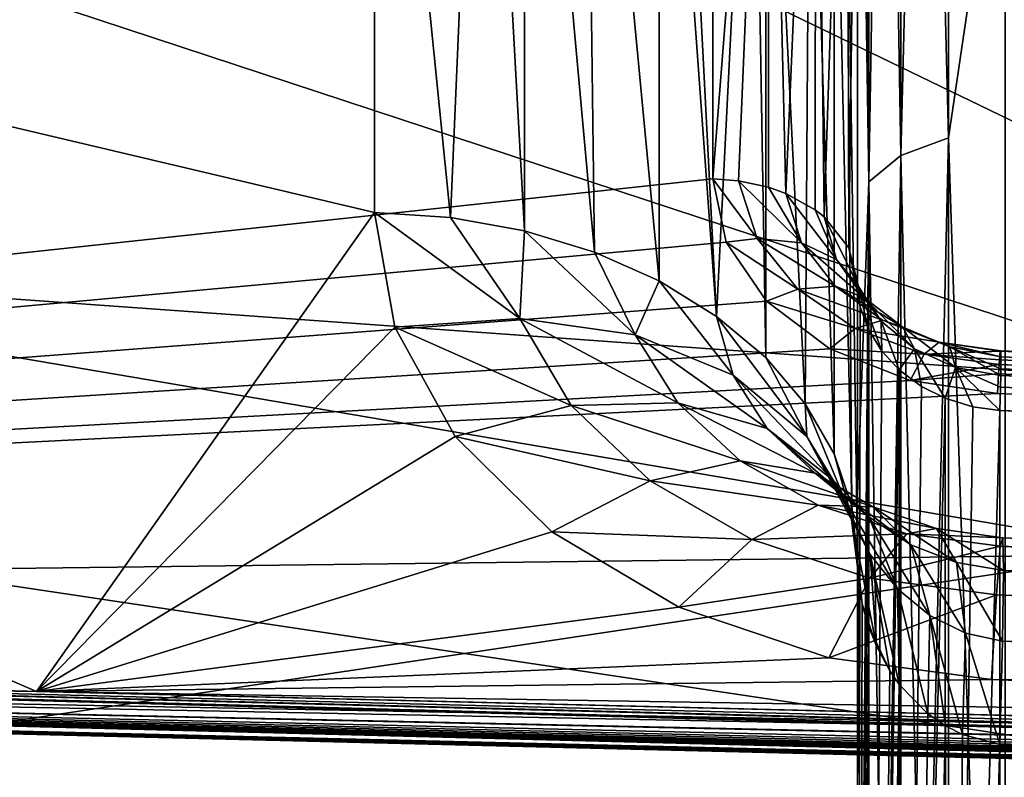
# Model space of a CAD drawing. Header units: metres. Extents: x 59 to 135, y -85 to 87.
# Tile 88 of 210: x 96.298 to 97.299, y 10.718 to 11.489. Entities that reach past the tile are written whole.
import ezdxf

# ---------------------------------------------------------------- set-up
doc = ezdxf.new("R2010")
doc.units = ezdxf.units.M
doc.layers.add('solid_21_404_502_XXX', color=7, linetype='CONTINUOUS')

msp = doc.modelspace()

# ---------------------------------------------------------------- linework, layer by layer
at = {"layer": 'solid_21_404_502_XXX'}
for points in [[(92.924095, 14.283573, -10.889192), (92.977356, 13.477764, -11.693686), (98.625893, 10.748442, -14.283573)], [(98.625885, 14.283573, -10.748442), (92.924095, 14.283573, -10.889192), (98.625893, 10.748442, -14.283573)], [(92.924118, 10.889191, 14.283573), (92.978065, 11.712354, 13.459078), (98.862396, 14.283573, 10.742603)], [(98.862411, 10.7426, 14.283576), (92.924118, 10.889191, 14.283573), (98.862396, 14.283573, 10.742603)], [(92.977356, 13.477764, -11.693686), (92.993263, 12.603271, -12.567785), (98.625893, 10.748442, -14.283573)], [(97.193893, 11.350671, 17.257856), (97.242599, 11.368562, 17.285059), (97.242599, 13.298364, 15.848373)], [(97.193893, 13.277436, 15.823433), (97.193893, 11.350671, 17.257856), (97.242599, 13.298364, 15.848373)], [(97.193893, 13.277436, -15.823433), (97.242599, 13.298364, -15.848373), (97.242599, 11.368562, -17.285059)], [(97.242599, 13.298364, 15.848373), (97.242599, 11.368562, 17.285059), (97.300003, 11.758941, 17.035767)], [(97.242599, 11.368562, -17.285059), (97.242599, 13.298364, -15.848373), (97.300003, 11.758941, -17.035767)], [(97.161369, 11.323893, 17.217142), (97.193893, 11.350671, 17.257856), (97.193893, 13.277436, 15.823433)], [(97.161369, 13.246113, 15.786103), (97.161369, 11.323893, 17.217142), (97.193893, 13.277436, 15.823433)], [(97.161369, 13.246113, -15.786103), (97.193893, 13.277436, -15.823433), (97.193893, 11.350671, -17.257856)], [(97.193893, 11.350671, -17.257856), (97.193893, 13.277436, -15.823433), (97.242599, 11.368562, -17.285059)], [(97.161369, 11.323893, -17.217142), (97.150002, 13.094592, -15.83772), (97.161369, 13.246113, -15.786103)], [(97.161369, 13.246113, 15.786103), (97.150002, 12.074183, 16.628765), (97.161369, 11.323893, 17.217142)], [(97.161369, 11.323893, -17.217142), (97.161369, 13.246113, -15.786103), (97.193893, 11.350671, -17.257856)], [(97.161369, 11.323893, -17.217142), (97.150002, 12.074183, -16.628765), (97.150002, 13.094592, -15.83772)], [(103.5, 13.065489, -18.928629), (103.5, 10.688633, -20.365488), (70.300003, 13.065476, -18.92861)], [(103.5, 13.065489, 18.928629), (70.300003, 13.065476, 18.92861), (70.300003, 10.688633, 20.365488)], [(103.5, 10.688633, 20.365488), (103.5, 13.065489, 18.928629), (70.300003, 10.688633, 20.365488)], [(103.5, 10.688633, -20.365488), (70.300003, 10.688633, -20.365488), (70.300003, 13.065476, -18.92861)], [(92.993263, 12.603271, -12.567785), (92.977966, 11.70976, -13.461675), (98.625893, 10.748442, -14.283573)], [(97.150002, 12.040177, -15.940746), (97.150002, 12.074183, -16.628765), (97.150002, 11.005973, -17.354271)], [(97.161369, 11.323893, -17.217142), (97.150002, 11.005973, -17.354271), (97.150002, 12.074183, -16.628765)], [(97.150002, 11.702693, 16.108364), (97.150002, 11.005973, 17.354271), (97.150002, 12.074183, 16.628765)], [(97.161369, 11.323893, 17.217142), (97.150002, 12.074183, 16.628765), (97.150002, 11.005973, 17.354271)], [(93.428055, 12.056192, 15.675114), (92.924026, 10.889193, 14.495673), (96.314926, 10.805489, 14.495673)], [(93.599998, 12.056192, -15.679358), (97.002617, 12.056189, -15.76335), (92.92411, 10.889191, -14.495673)], [(97.002617, 12.056189, -15.76335), (97.002617, 11.326863, -15.034024), (92.92411, 10.889191, -14.495673)], [(93.428055, 12.056192, 15.675114), (96.65873, 11.292649, 14.991321), (96.65873, 12.056192, 15.754864)], [(93.428055, 12.056192, 15.675114), (96.314926, 10.805489, 14.495673), (96.65873, 11.292649, 14.991321)], [(96.735962, 11.287438, 14.996531), (96.65873, 12.056192, 15.754864), (96.65873, 11.292649, 14.991321)], [(96.735962, 11.287438, 14.996531), (96.768532, 12.046165, 15.764885), (96.65873, 12.056192, 15.754864)], [(97.059441, 12.047523, -15.772017), (97.002617, 11.326863, -15.034024), (97.002617, 12.056189, -15.76335)], [(97.059441, 12.047523, -15.772017), (97.028847, 11.3249, -15.035988), (97.002617, 11.326863, -15.034024)], [(97.059441, 12.047523, -15.772017), (97.059212, 11.318266, -15.042622), (97.028847, 11.3249, -15.035988)], [(97.059441, 12.047523, -15.772017), (97.076859, 11.311899, -15.048988), (97.059212, 11.318266, -15.042622)], [(97.059441, 12.047523, -15.772017), (97.107376, 12.0242, -15.795337), (97.076859, 11.311899, -15.048988)], [(96.735962, 11.287438, 14.996531), (96.811134, 11.273841, 15.010129), (96.768532, 12.046165, 15.764885)], [(96.811134, 11.273841, 15.010129), (96.811134, 12.03738, 15.773669), (96.768532, 12.046165, 15.764885)], [(97.150002, 11.994625, -15.908902), (97.150002, 12.040177, -15.940746), (97.150002, 11.005973, -17.354271)], [(96.882423, 11.252183, 15.031786), (96.872635, 12.019259, 15.791789), (96.811134, 12.03738, 15.773669)], [(96.811134, 11.273841, 15.010129), (96.882423, 11.252183, 15.031786), (96.811134, 12.03738, 15.773669)], [(96.948112, 11.222988, 15.060982), (96.948112, 11.986528, 15.824521), (96.872635, 12.019259, 15.791789)], [(96.882423, 11.252183, 15.031786), (96.948112, 11.222988, 15.060982), (96.872635, 12.019259, 15.791789)], [(97.107376, 12.0242, -15.795337), (97.106987, 11.295156, -15.065731), (97.076859, 11.311899, -15.048988)], [(97.107376, 12.0242, -15.795337), (97.115837, 11.288199, -15.072688), (97.106987, 11.295156, -15.065731)], [(97.107376, 12.0242, -15.795337), (97.139153, 11.989736, -15.829803), (97.115837, 11.288199, -15.072688)], [(97.139153, 11.989736, -15.829803), (97.141212, 11.256584, -15.104303), (97.115837, 11.288199, -15.072688)], [(97.139153, 11.989736, -15.829803), (97.150002, 11.950142, -15.869403), (97.141212, 11.256584, -15.104303)], [(97.150002, 11.950142, -15.869403), (97.150002, 11.994625, -15.908902), (97.150002, 11.005973, -17.354271)], [(97.006622, 11.186958, 15.097012), (96.965797, 11.9768, 15.834249), (96.948112, 11.986528, 15.824521)], [(96.948112, 11.222988, 15.060982), (97.006622, 11.186958, 15.097012), (96.948112, 11.986528, 15.824521)], [(97.006622, 11.186958, 15.097012), (97.043442, 11.920871, 15.890181), (96.965797, 11.9768, 15.834249)], [(97.141212, 11.256584, -15.104303), (97.150002, 11.950142, -15.869403), (97.150002, 11.220814, -15.140074)], [(97.150002, 11.220814, -15.140074), (97.150002, 11.950142, -15.869403), (97.150002, 11.005973, -17.354271)], [(89.5, 11.92937, 17.282644), (104, 11.92937, 17.282644), (104, 9.759169, 18.594587)], [(89.5, 9.759169, 18.594587), (89.5, 11.92937, 17.282644), (104, 9.759169, 18.594587)], [(89.5, 9.759169, -18.594587), (104, 9.759169, -18.594587), (104, 11.92937, -17.282644)], [(89.5, 11.92937, -17.282644), (89.5, 9.759169, -18.594587), (104, 11.92937, -17.282644)], [(97.006622, 11.186958, 15.097012), (97.056549, 11.144961, 15.139009), (97.043442, 11.920871, 15.890181)], [(97.056549, 11.144961, 15.139009), (97.056549, 11.908503, 15.90255), (97.043442, 11.920871, 15.890181)], [(97.096687, 11.098008, 15.185962), (97.101753, 11.854222, 15.956835), (97.056549, 11.908503, 15.90255)], [(97.056549, 11.144961, 15.139009), (97.096687, 11.098008, 15.185962), (97.056549, 11.908503, 15.90255)], [(97.096687, 11.098008, 15.185962), (97.126068, 11.047229, 15.23674), (97.101753, 11.854222, 15.956835)], [(97.126068, 11.047229, 15.23674), (97.126068, 11.810781, 16.000294), (97.101753, 11.854222, 15.956835)], [(97.143982, 10.993848, 15.290122), (97.137863, 11.780141, 16.030949), (97.126068, 11.810781, 16.000294)], [(97.126068, 11.047229, 15.23674), (97.143982, 10.993848, 15.290122), (97.126068, 11.810781, 16.000294)], [(97.137863, 11.780141, 16.030949), (97.150002, 10.939149, 15.34482), (97.150002, 11.702693, 16.108364)], [(97.143982, 10.993848, 15.290122), (97.150002, 10.939149, 15.34482), (97.137863, 11.780141, 16.030949)], [(97.242599, 11.368562, 17.285059), (97.300003, 9.61977, 18.328939), (97.300003, 11.758941, 17.035767)], [(97.242599, 11.368562, -17.285059), (97.300003, 11.758941, -17.035767), (97.300003, 9.61977, -18.328939)], [(92.977966, 11.70976, -13.461675), (92.924118, 10.889191, -14.283573), (98.625893, 10.748442, -14.283573)], [(97.150002, 10.939149, 15.34482), (97.150002, 11.005973, 17.354271), (97.150002, 11.702693, 16.108364)], [(97.193893, 9.270407, 18.458897), (97.242599, 9.285019, 18.487991), (97.242599, 11.368562, 17.285059)], [(97.193893, 11.350671, 17.257856), (97.193893, 9.270407, 18.458897), (97.242599, 11.368562, 17.285059)], [(97.193893, 11.350671, -17.257856), (97.242599, 11.368562, -17.285059), (97.242599, 9.285019, -18.487991)], [(97.242599, 11.368562, 17.285059), (97.242599, 9.285019, 18.487991), (97.300003, 9.61977, 18.328939)], [(97.242599, 9.285019, -18.487991), (97.242599, 11.368562, -17.285059), (97.300003, 9.61977, -18.328939)], [(97.161369, 9.248536, 18.41535), (97.193893, 9.270407, 18.458897), (97.193893, 11.350671, 17.257856)], [(97.161369, 11.323893, 17.217142), (97.161369, 9.248536, 18.41535), (97.193893, 11.350671, 17.257856)], [(97.161369, 11.323893, -17.217142), (97.193893, 11.350671, -17.257856), (97.193893, 9.270407, -18.458897)], [(97.193893, 9.270407, -18.458897), (97.193893, 11.350671, -17.257856), (97.242599, 9.285019, -18.487991)], [(97.002617, 11.326863, -15.034024), (97.016396, 11.262547, -14.970048), (92.92411, 10.889191, -14.495673)], [(97.047905, 11.266071, -14.97954), (97.016396, 11.262547, -14.970048), (97.002617, 11.326863, -15.034024)], [(97.047905, 11.266071, -14.97954), (97.002617, 11.326863, -15.034024), (97.028847, 11.3249, -15.035988)], [(97.028847, 11.3249, -15.035988), (97.059212, 11.318266, -15.042622), (97.09288, 11.261572, -15.004032)], [(97.047905, 11.266071, -14.97954), (97.028847, 11.3249, -15.035988), (97.09288, 11.261572, -15.004032)], [(97.059212, 11.318266, -15.042622), (97.076859, 11.311899, -15.048988), (97.09288, 11.261572, -15.004032)], [(97.161369, 9.248536, -18.41535), (97.150002, 11.005973, -17.354271), (97.161369, 11.323893, -17.217142)], [(97.161369, 11.323893, 17.217142), (97.150002, 11.005973, 17.354271), (97.150002, 9.893826, 18.011513)], [(97.161369, 11.323893, 17.217142), (97.150002, 9.893826, 18.011513), (97.161369, 9.248536, 18.41535)], [(97.161369, 9.248536, -18.41535), (97.161369, 11.323893, -17.217142), (97.193893, 9.270407, -18.458897)], [(97.076859, 11.311899, -15.048988), (97.106987, 11.295156, -15.065731), (97.128578, 11.244679, -15.036941)], [(97.09288, 11.261572, -15.004032), (97.076859, 11.311899, -15.048988), (97.128578, 11.244679, -15.036941)], [(96.314926, 10.805489, 14.495673), (96.679459, 11.175799, 14.874982), (96.65873, 11.292649, 14.991321)], [(96.80645, 11.184648, 14.911872), (96.65873, 11.292649, 14.991321), (96.679459, 11.175799, 14.874982)], [(96.80645, 11.184648, 14.911872), (96.735962, 11.287438, 14.996531), (96.65873, 11.292649, 14.991321)], [(96.80645, 11.184648, 14.911872), (96.811134, 11.273841, 15.010129), (96.735962, 11.287438, 14.996531)], [(97.106987, 11.295156, -15.065731), (97.115837, 11.288199, -15.072688), (97.128578, 11.244679, -15.036941)], [(97.115837, 11.288199, -15.072688), (97.141212, 11.256584, -15.104303), (97.150803, 11.217379, -15.074399)], [(97.128578, 11.244679, -15.036941), (97.115837, 11.288199, -15.072688), (97.150803, 11.217379, -15.074399)], [(96.92392, 11.168095, 14.971062), (96.811134, 11.273841, 15.010129), (96.80645, 11.184648, 14.911872)], [(96.92392, 11.168095, 14.971062), (96.882423, 11.252183, 15.031786), (96.811134, 11.273841, 15.010129)], [(97.016396, 11.262547, -14.970048), (97.05748, 11.202454, -14.910969), (92.92411, 10.889191, -14.495673)], [(97.089157, 11.214627, -14.931301), (97.016396, 11.262547, -14.970048), (97.047905, 11.266071, -14.97954)], [(97.089157, 11.214627, -14.931301), (97.05748, 11.202454, -14.910969), (97.016396, 11.262547, -14.970048)], [(97.047905, 11.266071, -14.97954), (97.09288, 11.261572, -15.004032), (97.127068, 11.217533, -14.9659)], [(97.089157, 11.214627, -14.931301), (97.047905, 11.266071, -14.97954), (97.127068, 11.217533, -14.9659)], [(97.09288, 11.261572, -15.004032), (97.128578, 11.244679, -15.036941), (97.156441, 11.206266, -15.006559)], [(97.127068, 11.217533, -14.9659), (97.09288, 11.261572, -15.004032), (97.156441, 11.206266, -15.006559)], [(97.141212, 11.256584, -15.104303), (97.150002, 11.220814, -15.140074), (97.152756, 11.196799, -15.122232)], [(97.150803, 11.217379, -15.074399), (97.141212, 11.256584, -15.104303), (97.152756, 11.196799, -15.122232)], [(96.92392, 11.168095, 14.971062), (96.948112, 11.222988, 15.060982), (96.882423, 11.252183, 15.031786)], [(97.128578, 11.244679, -15.036941), (97.150803, 11.217379, -15.074399), (97.173836, 11.18215, -15.0485)], [(97.156441, 11.206266, -15.006559), (97.128578, 11.244679, -15.036941), (97.173836, 11.18215, -15.0485)], [(97.02359, 11.127223, 15.048347), (96.948112, 11.222988, 15.060982), (96.92392, 11.168095, 14.971062)], [(97.02359, 11.127223, 15.048347), (97.006622, 11.186958, 15.097012), (96.948112, 11.222988, 15.060982)], [(97.089157, 11.214627, -14.931301), (97.127068, 11.217533, -14.9659), (97.17527, 11.18316, -14.937335)], [(97.127068, 11.217533, -14.9659), (97.156441, 11.206266, -15.006559), (97.196144, 11.176003, -14.983768)], [(97.17527, 11.18316, -14.937335), (97.127068, 11.217533, -14.9659), (97.196144, 11.176003, -14.983768)], [(97.150002, 11.220814, -15.140074), (97.150002, 11.005973, -17.354271), (97.150002, 9.893826, -18.011513)], [(97.150002, 9.23525, -16.426723), (97.150002, 11.220814, -15.140074), (97.150002, 9.893826, -18.011513)], [(97.152756, 11.196799, -15.122232), (97.150002, 11.220814, -15.140074), (97.150002, 9.23525, -16.426723)], [(97.150803, 11.217379, -15.074399), (97.152756, 11.196799, -15.122232), (97.160919, 11.173572, -15.105135)], [(97.150803, 11.217379, -15.074399), (97.160919, 11.173572, -15.105135), (97.174545, 11.151423, -15.08913)], [(97.173836, 11.18215, -15.0485), (97.150803, 11.217379, -15.074399), (97.174545, 11.151423, -15.08913)], [(97.147659, 11.174522, -14.89484), (97.05748, 11.202454, -14.910969), (97.089157, 11.214627, -14.931301)], [(97.147659, 11.174522, -14.89484), (97.089157, 11.214627, -14.931301), (97.17527, 11.18316, -14.937335)], [(97.156441, 11.206266, -15.006559), (97.173836, 11.18215, -15.0485), (97.207817, 11.153893, -15.028687)], [(97.196144, 11.176003, -14.983768), (97.156441, 11.206266, -15.006559), (97.207817, 11.153893, -15.028687)], [(97.05748, 11.202454, -14.910969), (97.121887, 11.153978, -14.864082), (92.92411, 10.889191, -14.495673)], [(97.147659, 11.174522, -14.89484), (97.121887, 11.153978, -14.864082), (97.05748, 11.202454, -14.910969)], [(97.160919, 11.173572, -15.105135), (97.152756, 11.196799, -15.122232), (97.150002, 9.23525, -16.426723)], [(97.09845, 11.064905, 15.138295), (97.056549, 11.144961, 15.139009), (97.006622, 11.186958, 15.097012)], [(97.09845, 11.064905, 15.138295), (97.006622, 11.186958, 15.097012), (97.02359, 11.127223, 15.048347)], [(96.80645, 11.184648, 14.911872), (96.679459, 11.175799, 14.874982), (96.858521, 11.096149, 14.825926)], [(96.80645, 11.184648, 14.911872), (96.858521, 11.096149, 14.825926), (96.967026, 11.098883, 14.907918)], [(96.92392, 11.168095, 14.971062), (96.80645, 11.184648, 14.911872), (96.967026, 11.098883, 14.907918)], [(97.147659, 11.174522, -14.89484), (97.17527, 11.18316, -14.937335), (97.232849, 11.160716, -14.919841)], [(97.173836, 11.18215, -15.0485), (97.174545, 11.151423, -15.08913), (97.192146, 11.132474, -15.075751)], [(97.207817, 11.153893, -15.028687), (97.173836, 11.18215, -15.0485), (97.192146, 11.132474, -15.075751)], [(97.17527, 11.18316, -14.937335), (97.196144, 11.176003, -14.983768), (97.243881, 11.156031, -14.969834)], [(97.232849, 11.160716, -14.919841), (97.17527, 11.18316, -14.937335), (97.243881, 11.156031, -14.969834)], [(96.314926, 10.805489, 14.495673), (96.740685, 11.064924, 14.765619), (96.679459, 11.175799, 14.874982)], [(96.858521, 11.096149, 14.825926), (96.679459, 11.175799, 14.874982), (96.740685, 11.064924, 14.765619)], [(96.92392, 11.168095, 14.971062), (96.967026, 11.098883, 14.907918), (97.058128, 11.07294, 15.005544)], [(97.02359, 11.127223, 15.048347), (96.92392, 11.168095, 14.971062), (97.058128, 11.07294, 15.005544)], [(97.217812, 11.148413, -14.872245), (97.121887, 11.153978, -14.864082), (97.147659, 11.174522, -14.89484)], [(97.217812, 11.148413, -14.872245), (97.147659, 11.174522, -14.89484), (97.232849, 11.160716, -14.919841)], [(97.160919, 9.196638, -16.384007), (97.160919, 11.173572, -15.105135), (97.150002, 9.23525, -16.426723)], [(97.174545, 11.151423, -15.08913), (97.160919, 11.173572, -15.105135), (97.160919, 9.196638, -16.384007)], [(97.196144, 11.176003, -14.983768), (97.207817, 11.153893, -15.028687), (97.249611, 11.134907, -15.016352)], [(97.243881, 11.156031, -14.969834), (97.196144, 11.176003, -14.983768), (97.249611, 11.134907, -15.016352)], [(97.217812, 11.148413, -14.872245), (97.232849, 11.160716, -14.919841), (97.295166, 11.151505, -14.914081)], [(97.232849, 11.160716, -14.919841), (97.295776, 11.145936, -14.971604), (97.295547, 11.151787, -14.939947)], [(97.232849, 11.160716, -14.919841), (97.243881, 11.156031, -14.969834), (97.295776, 11.145936, -14.971604)], [(97.232849, 11.160716, -14.919841), (97.295547, 11.151787, -14.939947), (97.295166, 11.151505, -14.914081)], [(97.121887, 11.153978, -14.864082), (97.203346, 11.12163, -14.833745), (92.92411, 10.889191, -14.495673)], [(97.217812, 11.148413, -14.872245), (97.203346, 11.12163, -14.833745), (97.121887, 11.153978, -14.864082)], [(97.192146, 11.132474, -15.075751), (97.174545, 11.151423, -15.08913), (97.160919, 9.196638, -16.384007)], [(97.207817, 11.153893, -15.028687), (97.192146, 11.132474, -15.075751), (97.214874, 11.115691, -15.064208)], [(97.217812, 11.148413, -14.872245), (97.293907, 11.137826, -14.86454), (97.203346, 11.12163, -14.833745)], [(97.207817, 11.153893, -15.028687), (97.214874, 11.115691, -15.064208), (97.239105, 11.103621, -15.056234)], [(97.249611, 11.134907, -15.016352), (97.207817, 11.153893, -15.028687), (97.239105, 11.103621, -15.056234)], [(97.217812, 11.148413, -14.872245), (97.295166, 11.151505, -14.914081), (97.294281, 11.142883, -14.876565)], [(97.217812, 11.148413, -14.872245), (97.294281, 11.142883, -14.876565), (97.293907, 11.137826, -14.86454)], [(97.243881, 11.156031, -14.969834), (97.295616, 11.126743, -15.012304), (97.295723, 11.13347, -15.001287)], [(97.243881, 11.156031, -14.969834), (97.249611, 11.134907, -15.016352), (97.295616, 11.126743, -15.012304)], [(97.243881, 11.156031, -14.969834), (97.295723, 11.13347, -15.001287), (97.295776, 11.145936, -14.971604)], [(97.294281, 11.142883, -14.876565), (97.295166, 11.151505, -14.914081), (103.702492, 10.886447, -14.771545)], [(97.295166, 11.151505, -14.914081), (97.295547, 11.151787, -14.939947), (103.703751, 10.900012, -14.821307)], [(97.295166, 11.151505, -14.914081), (103.703751, 10.900012, -14.821307), (103.702492, 10.886447, -14.771545)], [(97.295547, 11.151787, -14.939947), (97.295776, 11.145936, -14.971604), (103.703751, 10.900012, -14.821307)], [(97.09845, 11.064905, 15.138295), (97.096687, 11.098008, 15.185962), (97.056549, 11.144961, 15.139009)], [(97.293304, 11.128537, -14.84776), (97.203346, 11.12163, -14.833745), (97.293907, 11.137826, -14.86454)], [(97.293304, 11.128537, -14.84776), (97.293907, 11.137826, -14.86454), (103.700706, 10.856832, -14.729336)], [(97.293907, 11.137826, -14.86454), (97.294281, 11.142883, -14.876565), (103.702492, 10.886447, -14.771545)], [(97.293907, 11.137826, -14.86454), (103.702492, 10.886447, -14.771545), (103.700706, 10.856832, -14.729336)], [(97.295776, 11.145936, -14.971604), (97.295723, 11.13347, -15.001287), (103.704346, 10.895924, -14.872734)], [(97.295776, 11.145936, -14.971604), (103.704346, 10.895924, -14.872734), (103.703751, 10.900012, -14.821307)], [(97.02359, 11.127223, 15.048347), (97.058128, 11.07294, 15.005544), (97.125084, 11.020241, 15.111575)], [(97.09845, 11.064905, 15.138295), (97.02359, 11.127223, 15.048347), (97.125084, 11.020241, 15.111575)], [(97.192139, 9.16425, -16.347082), (97.192146, 11.132474, -15.075751), (97.160919, 9.196638, -16.384007)], [(97.214874, 11.115691, -15.064208), (97.192146, 11.132474, -15.075751), (97.192139, 9.16425, -16.347082)], [(97.293304, 11.128537, -14.84776), (97.292145, 11.108377, -14.822685), (97.203346, 11.12163, -14.833745)], [(97.249611, 11.134907, -15.016352), (97.239105, 11.103621, -15.056234), (97.267075, 11.095063, -15.051044)], [(97.249611, 11.134907, -15.016352), (97.267075, 11.095063, -15.051044), (97.294762, 11.091266, -15.049412)], [(97.249611, 11.134907, -15.016352), (97.294762, 11.091266, -15.049412), (97.29538, 11.114962, -15.027627)], [(97.249611, 11.134907, -15.016352), (97.29538, 11.114962, -15.027627), (97.295616, 11.126743, -15.012304)], [(97.293304, 11.128537, -14.84776), (100.503021, 10.982452, -14.776021), (97.292145, 11.108377, -14.822685)], [(97.293304, 11.128537, -14.84776), (103.700706, 10.856832, -14.729336), (100.503021, 10.982452, -14.776021)], [(97.295616, 11.126743, -15.012304), (97.29538, 11.114962, -15.027627), (103.704193, 10.874663, -14.919744)], [(97.295723, 11.13347, -15.001287), (97.295616, 11.126743, -15.012304), (103.704346, 10.895924, -14.872734)], [(97.295616, 11.126743, -15.012304), (103.704193, 10.874663, -14.919744), (103.704346, 10.895924, -14.872734)], [(97.203346, 11.12163, -14.833745), (97.292145, 11.108377, -14.822685), (92.92411, 10.889191, -14.495673)], [(97.292145, 11.108377, -14.822685), (100.503021, 10.982452, -14.776021), (92.92411, 10.889191, -14.495673)], [(97.239105, 11.103621, -15.056234), (97.214874, 11.115691, -15.064208), (97.192139, 9.16425, -16.347082)], [(97.29538, 11.114962, -15.027627), (97.294762, 11.091266, -15.049412), (103.704193, 10.874663, -14.919744)], [(96.858521, 11.096149, 14.825926), (96.740685, 11.064924, 14.765619), (96.938934, 11.01974, 14.752781)], [(96.967026, 11.098883, 14.907918), (96.858521, 11.096149, 14.825926), (97.030594, 11.040117, 14.855489)], [(96.858521, 11.096149, 14.825926), (96.938934, 11.01974, 14.752781), (97.030594, 11.040117, 14.855489)], [(96.967026, 11.098883, 14.907918), (97.030594, 11.040117, 14.855489), (97.10672, 11.027521, 14.971297)], [(97.058128, 11.07294, 15.005544), (96.967026, 11.098883, 14.907918), (97.10672, 11.027521, 14.971297)], [(97.143219, 10.985524, 15.23458), (97.126068, 11.047229, 15.23674), (97.096687, 11.098008, 15.185962)], [(97.143219, 10.985524, 15.23458), (97.096687, 11.098008, 15.185962), (97.09845, 11.064905, 15.138295)], [(97.239098, 9.14157, -16.322149), (97.239105, 11.103621, -15.056234), (97.192139, 9.16425, -16.347082)], [(97.267075, 11.095063, -15.051044), (97.239105, 11.103621, -15.056234), (97.239098, 9.14157, -16.322149)], [(97.294762, 11.091266, -15.049412), (97.267075, 11.095063, -15.051044), (97.239098, 9.14157, -16.322149)], [(97.294762, 9.131957, -16.312826), (97.294762, 11.091266, -15.049412), (97.239098, 9.14157, -16.322149)], [(100.51075, 10.964655, -15.003028), (97.294762, 11.091266, -15.049412), (97.294762, 9.131957, -16.312826)], [(100.51075, 10.964655, -15.003028), (103.704193, 10.874663, -14.919744), (97.294762, 11.091266, -15.049412)], [(97.058128, 11.07294, 15.005544), (97.10672, 11.027521, 14.971297), (97.161415, 10.982926, 15.091232)], [(97.125084, 11.020241, 15.111575), (97.058128, 11.07294, 15.005544), (97.161415, 10.982926, 15.091232)], [(96.314926, 10.805489, 14.495673), (96.83886, 10.967936, 14.671054), (96.740685, 11.064924, 14.765619)], [(96.938934, 11.01974, 14.752781), (96.740685, 11.064924, 14.765619), (96.83886, 10.967936, 14.671054)], [(97.09845, 11.064905, 15.138295), (97.125084, 11.020241, 15.111575), (97.162941, 10.944687, 15.218167)], [(97.143219, 10.985524, 15.23458), (97.09845, 11.064905, 15.138295), (97.162941, 10.944687, 15.218167)], [(97.143219, 10.985524, 15.23458), (97.143982, 10.993848, 15.290122), (97.126068, 11.047229, 15.23674)], [(97.030594, 11.040117, 14.855489), (96.938934, 11.01974, 14.752781), (97.109932, 10.994994, 14.81633)], [(97.030594, 11.040117, 14.855489), (97.109932, 10.994994, 14.81633), (97.165375, 10.993157, 14.946815)], [(97.10672, 11.027521, 14.971297), (97.030594, 11.040117, 14.855489), (97.165375, 10.993157, 14.946815)], [(97.10672, 11.027521, 14.971297), (97.165375, 10.993157, 14.946815), (97.204254, 10.954684, 15.077628)], [(97.161415, 10.982926, 15.091232), (97.10672, 11.027521, 14.971297), (97.204254, 10.954684, 15.077628)], [(96.938934, 11.01974, 14.752781), (96.83886, 10.967936, 14.671054), (97.042381, 10.960049, 14.696665)], [(96.938934, 11.01974, 14.752781), (97.042381, 10.960049, 14.696665), (97.109932, 10.994994, 14.81633)], [(97.125084, 11.020241, 15.111575), (97.161415, 10.982926, 15.091232), (97.190445, 10.909789, 15.206005)], [(97.162941, 10.944687, 15.218167), (97.125084, 11.020241, 15.111575), (97.190445, 10.909789, 15.206005)], [(97.161369, 9.248536, -18.41535), (97.150002, 9.893826, -18.011513), (97.150002, 11.005973, -17.354271)], [(97.150002, 10.939149, 15.34482), (97.150002, 9.893826, 18.011513), (97.150002, 11.005973, 17.354271)], [(97.109932, 10.994994, 14.81633), (97.042381, 10.960049, 14.696665), (97.199913, 10.965636, 14.79215)], [(97.109932, 10.994994, 14.81633), (97.199913, 10.965636, 14.79215), (97.230194, 10.971068, 14.9325)], [(97.165375, 10.993157, 14.946815), (97.109932, 10.994994, 14.81633), (97.230194, 10.971068, 14.9325)], [(97.143219, 10.985524, 15.23458), (97.154793, 10.894487, 15.330439), (97.143982, 10.993848, 15.290122)], [(97.143982, 10.993848, 15.290122), (97.154793, 10.894487, 15.330439), (97.150002, 10.939149, 15.34482)], [(97.165375, 10.993157, 14.946815), (97.230194, 10.971068, 14.9325), (97.25071, 10.936457, 15.070433)], [(97.204254, 10.954684, 15.077628), (97.165375, 10.993157, 14.946815), (97.25071, 10.936457, 15.070433)], [(100.503021, 10.982452, -14.776021), (103.491951, 10.628323, -14.495673), (92.92411, 10.889191, -14.495673)], [(97.143219, 10.985524, 15.23458), (97.169098, 10.851442, 15.317298), (97.154793, 10.894487, 15.330439)], [(97.143219, 10.985524, 15.23458), (97.162941, 10.944687, 15.218167), (97.169098, 10.851442, 15.317298)], [(97.161415, 10.982926, 15.091232), (97.204254, 10.954684, 15.077628), (97.223442, 10.882669, 15.19825)], [(97.190445, 10.909789, 15.206005), (97.161415, 10.982926, 15.091232), (97.223442, 10.882669, 15.19825)], [(96.314926, 10.805489, 14.495673), (96.968079, 10.89111, 14.597418), (96.83886, 10.967936, 14.671054)], [(97.042381, 10.960049, 14.696665), (96.83886, 10.967936, 14.671054), (96.968079, 10.89111, 14.597418)], [(97.297646, 10.961815, 14.928177), (97.230194, 10.971068, 14.9325), (97.199913, 10.965636, 14.79215)], [(97.298424, 10.928593, 15.069027), (97.25071, 10.936457, 15.070433), (97.230194, 10.971068, 14.9325)], [(97.297646, 10.961815, 14.928177), (97.298424, 10.928593, 15.069027), (97.230194, 10.971068, 14.9325)], [(97.042381, 10.960049, 14.696665), (96.968079, 10.89111, 14.597418), (97.162361, 10.920609, 14.660975)], [(97.042381, 10.960049, 14.696665), (97.162361, 10.920609, 14.660975), (97.199913, 10.965636, 14.79215)], [(97.295158, 10.953341, 14.783731), (97.199913, 10.965636, 14.79215), (97.162361, 10.920609, 14.660975)], [(97.295158, 10.953341, 14.783731), (97.297646, 10.961815, 14.928177), (97.199913, 10.965636, 14.79215)], [(100.51075, 10.964655, -15.003028), (97.294762, 9.131957, -16.312826), (103.703323, 10.838747, -14.956773)], [(99.714966, 10.857654, 14.748188), (97.297646, 10.961815, 14.928177), (97.295158, 10.953341, 14.783731)], [(99.717453, 10.865951, 14.892907), (97.298424, 10.928593, 15.069027), (97.297646, 10.961815, 14.928177)], [(99.717453, 10.865951, 14.892907), (97.297646, 10.961815, 14.928177), (99.714966, 10.857654, 14.748188)], [(97.291183, 10.90388, 14.647786), (97.295158, 10.953341, 14.783731), (97.162361, 10.920609, 14.660975)], [(97.204254, 10.954684, 15.077628), (97.25071, 10.936457, 15.070433), (97.259758, 10.864657, 15.194558)], [(97.223442, 10.882669, 15.19825), (97.204254, 10.954684, 15.077628), (97.259758, 10.864657, 15.194558)], [(99.710968, 10.808212, 14.611959), (97.295158, 10.953341, 14.783731), (97.291183, 10.90388, 14.647786)], [(99.714966, 10.857654, 14.748188), (97.295158, 10.953341, 14.783731), (99.710968, 10.808212, 14.611959)], [(97.150002, 10.939149, 15.34482), (97.150002, 8.960575, 16.578157), (97.150002, 9.893826, 18.011513)], [(97.154793, 10.894487, 15.330439), (97.150002, 8.960575, 16.578157), (97.150002, 10.939149, 15.34482)], [(97.162941, 10.944687, 15.218167), (97.192429, 10.812617, 15.306428), (97.182732, 10.826442, 15.310134)], [(97.162941, 10.944687, 15.218167), (97.190445, 10.909789, 15.206005), (97.192429, 10.812617, 15.306428)], [(97.162941, 10.944687, 15.218167), (97.182732, 10.826442, 15.310134), (97.169098, 10.851442, 15.317298)], [(97.29744, 10.856458, 15.194479), (97.259758, 10.864657, 15.194558), (97.25071, 10.936457, 15.070433)], [(97.298424, 10.928593, 15.069027), (97.29744, 10.856458, 15.194479), (97.25071, 10.936457, 15.070433)], [(99.718231, 10.832407, 15.03395), (97.29744, 10.856458, 15.194479), (97.298424, 10.928593, 15.069027)], [(99.718231, 10.832407, 15.03395), (97.298424, 10.928593, 15.069027), (99.717453, 10.865951, 14.892907)], [(97.162361, 10.920609, 14.660975), (96.968079, 10.89111, 14.597418), (97.120743, 10.839676, 14.549752)], [(97.291183, 10.90388, 14.647786), (97.162361, 10.920609, 14.660975), (97.120743, 10.839676, 14.549752)], [(97.190445, 10.909789, 15.206005), (97.221573, 10.782763, 15.298944), (97.192429, 10.812617, 15.306428)], [(97.190445, 10.909789, 15.206005), (97.223442, 10.882669, 15.19825), (97.221573, 10.782763, 15.298944)], [(97.291183, 10.90388, 14.647786), (97.120743, 10.839676, 14.549752), (97.286041, 10.817577, 14.531734)], [(99.710968, 10.808212, 14.611959), (97.291183, 10.90388, 14.647786), (97.286041, 10.817577, 14.531734)], [(92.923309, 10.856697, 14.447015), (96.314926, 10.805489, 14.495673), (92.924026, 10.889193, 14.495673)], [(92.923309, 10.856697, -14.332231), (98.625893, 10.748442, -14.283573), (92.924118, 10.889191, -14.283573)], [(103.926903, 10.586993, -14.451452), (92.923309, 10.856697, -14.447015), (92.92411, 10.889191, -14.495673)], [(92.923309, 10.856697, 14.332231), (92.924118, 10.889191, 14.283573), (104.692291, 10.569866, 14.32403)], [(103.713837, 10.605512, -14.474888), (92.92411, 10.889191, -14.495673), (103.491951, 10.628323, -14.495673)], [(103.713837, 10.605512, -14.474888), (103.926903, 10.586993, -14.451452), (92.92411, 10.889191, -14.495673)], [(104.780495, 10.586468, 14.294676), (92.924118, 10.889191, 14.283573), (98.862411, 10.7426, 14.283576)], [(104.755035, 10.579497, 14.304811), (104.692291, 10.569866, 14.32403), (92.924118, 10.889191, 14.283573)], [(104.780495, 10.586468, 14.294676), (104.755035, 10.579497, 14.304811), (92.924118, 10.889191, 14.283573)], [(96.314926, 10.805489, 14.495673), (97.120743, 10.839676, 14.549752), (96.968079, 10.89111, 14.597418)], [(97.154793, 10.894487, 15.330439), (97.158661, 10.87941, 15.325675), (97.150002, 8.960575, 16.578157)], [(97.154793, 10.894487, 15.330439), (97.169098, 10.851442, 15.317298), (97.160973, 10.872057, 15.323425)], [(97.154793, 10.894487, 15.330439), (97.160973, 10.872057, 15.323425), (97.158661, 10.87941, 15.325675)], [(97.158661, 10.87941, 15.325675), (97.160973, 10.872057, 15.323425), (97.150002, 8.960575, 16.578157)], [(97.223442, 10.882669, 15.19825), (97.239471, 10.77033, 15.296229), (97.221573, 10.782763, 15.298944)], [(97.223442, 10.882669, 15.19825), (97.259758, 10.864657, 15.194558), (97.256638, 10.761589, 15.294616)], [(97.223442, 10.882669, 15.19825), (97.256638, 10.761589, 15.294616), (97.239471, 10.77033, 15.296229)], [(97.160919, 8.903283, 16.545252), (97.150002, 8.960575, 16.578157), (97.160973, 10.872057, 15.323425)], [(97.160919, 8.903283, 16.545252), (97.160973, 10.872057, 15.323425), (97.182732, 10.826442, 15.310134)], [(97.160973, 10.872057, 15.323425), (97.169098, 10.851442, 15.317298), (97.182732, 10.826442, 15.310134)], [(104.326591, 10.563957, -14.396758), (92.923027, 10.845286, -14.389623), (92.923309, 10.856697, -14.447015)], [(104.326836, 10.573873, -14.335543), (92.923309, 10.856697, -14.332231), (92.923027, 10.845286, -14.389623)], [(92.923309, 10.856697, 14.447015), (92.923027, 10.845286, 14.389623), (104.03093, 10.579344, 14.438701)], [(92.923027, 10.845286, 14.389623), (92.923309, 10.856697, 14.332231), (104.402435, 10.562012, 14.384254)], [(92.923309, 10.856697, -14.332231), (104.327667, 10.607693, -14.283572), (98.625893, 10.748442, -14.283573)], [(104.326912, 10.577042, -14.327965), (104.327667, 10.607693, -14.283572), (92.923309, 10.856697, -14.332231)], [(92.923309, 10.856697, 14.447015), (99.705811, 10.721784, 14.495673), (96.314926, 10.805489, 14.495673)], [(101.671272, 10.666739, 14.488717), (99.705811, 10.721784, 14.495673), (92.923309, 10.856697, 14.447015)], [(104.131149, 10.572945, -14.42541), (104.326591, 10.563957, -14.396758), (92.923309, 10.856697, -14.447015)], [(103.926903, 10.586993, -14.451452), (104.131149, 10.572945, -14.42541), (92.923309, 10.856697, -14.447015)], [(104.326836, 10.573873, -14.335543), (104.326912, 10.577042, -14.327965), (92.923309, 10.856697, -14.332231)], [(92.923309, 10.856697, 14.447015), (103.73452, 10.603521, 14.472706), (103.648277, 10.611856, 14.48135)], [(101.671272, 10.666739, 14.488717), (92.923309, 10.856697, 14.447015), (103.648277, 10.611856, 14.48135)], [(92.923309, 10.856697, 14.447015), (103.815628, 10.596191, 14.464081), (103.73452, 10.603521, 14.472706)], [(92.923309, 10.856697, 14.447015), (103.891869, 10.589773, 14.455521), (103.815628, 10.596191, 14.464081)], [(92.923309, 10.856697, 14.447015), (103.963547, 10.584183, 14.447054), (103.891869, 10.589773, 14.455521)], [(92.923309, 10.856697, 14.447015), (104.03093, 10.579344, 14.438701), (103.963547, 10.584183, 14.447054)], [(92.923309, 10.856697, 14.332231), (104.46312, 10.56128, 14.37356), (104.402435, 10.562012, 14.384254)], [(92.923309, 10.856697, 14.332231), (104.518318, 10.561404, 14.363179), (104.46312, 10.56128, 14.37356)], [(92.923309, 10.856697, 14.332231), (104.568481, 10.562336, 14.353085), (104.518318, 10.561404, 14.363179)], [(92.923309, 10.856697, 14.332231), (104.613983, 10.564049, 14.343234), (104.568481, 10.562336, 14.353085)], [(92.923309, 10.856697, 14.332231), (104.655167, 10.566545, 14.333574), (104.613983, 10.564049, 14.343234)], [(92.923309, 10.856697, 14.332231), (104.692291, 10.569866, 14.32403), (104.655167, 10.566545, 14.333574)], [(97.259758, 10.864657, 15.194558), (97.294762, 10.751452, 15.294026), (97.256638, 10.761589, 15.294616)], [(97.29744, 10.856458, 15.194479), (97.294762, 10.751452, 15.294026), (97.259758, 10.864657, 15.194558)], [(99.717232, 10.759842, 15.159457), (97.294762, 10.751452, 15.294026), (97.29744, 10.856458, 15.194479)], [(99.717232, 10.759842, 15.159457), (97.29744, 10.856458, 15.194479), (99.718231, 10.832407, 15.03395)], [(104.326591, 10.564069, -14.380445), (104.326836, 10.573873, -14.335543), (92.923027, 10.845286, -14.389623)], [(104.326591, 10.563957, -14.396758), (104.326591, 10.564069, -14.380445), (92.923027, 10.845286, -14.389623)], [(92.923027, 10.845286, 14.389623), (104.094315, 10.575192, 14.430473), (104.03093, 10.579344, 14.438701)], [(92.923027, 10.845286, 14.389623), (104.182358, 10.570135, 14.418402), (104.094315, 10.575192, 14.430473)], [(92.923027, 10.845286, 14.389623), (104.262627, 10.566339, 14.40667), (104.182358, 10.570135, 14.418402)], [(92.923027, 10.845286, 14.389623), (104.335793, 10.563667, 14.395287), (104.262627, 10.566339, 14.40667)], [(92.923027, 10.845286, 14.389623), (104.402435, 10.562012, 14.384254), (104.335793, 10.563667, 14.395287)], [(96.314926, 10.805489, 14.495673), (97.286041, 10.817577, 14.531734), (97.120743, 10.839676, 14.549752)], [(97.294762, 9.131957, -16.312826), (103.703323, 8.99008, -16.135735), (103.703323, 10.838747, -14.956773)], [(97.160919, 8.903283, 16.545252), (97.182732, 10.826442, 15.310134), (97.192429, 10.812617, 15.306428)], [(98.49691, 10.769658, 14.513705), (97.286041, 10.817577, 14.531734), (96.314926, 10.805489, 14.495673)], [(99.710968, 10.808212, 14.611959), (97.286041, 10.817577, 14.531734), (98.49691, 10.769658, 14.513705)], [(97.160919, 8.903283, 16.545252), (97.192429, 10.812617, 15.306428), (97.192139, 8.85378, 16.5173)], [(97.192139, 8.85378, 16.5173), (97.192429, 10.812617, 15.306428), (97.221573, 10.782763, 15.298944)], [(96.314926, 10.805489, 14.495673), (99.705811, 10.721784, 14.495673), (98.49691, 10.769658, 14.513705)], [(97.192139, 8.85378, 16.5173), (97.221573, 10.782763, 15.298944), (97.239471, 10.77033, 15.296229)], [(97.192139, 8.85378, 16.5173), (97.239471, 10.77033, 15.296229), (97.239098, 8.818142, 16.499128)], [(97.239098, 8.818142, 16.499128), (97.239471, 10.77033, 15.296229), (97.256638, 10.761589, 15.294616)], [(97.239098, 8.818142, 16.499128), (97.256638, 10.761589, 15.294616), (97.294762, 10.751452, 15.294026)], [(98.506386, 10.702853, 15.276443), (97.294762, 10.751452, 15.294026), (99.717232, 10.759842, 15.159457)], [(97.294762, 8.801303, 16.493576), (97.239098, 8.818142, 16.499128), (97.294762, 10.751452, 15.294026)], [(97.294762, 8.801303, 16.493576), (97.294762, 10.751452, 15.294026), (98.506386, 10.702853, 15.276443)]]:
    msp.add_3dface(points, dxfattribs=at)

doc.saveas('drawing.dxf')
